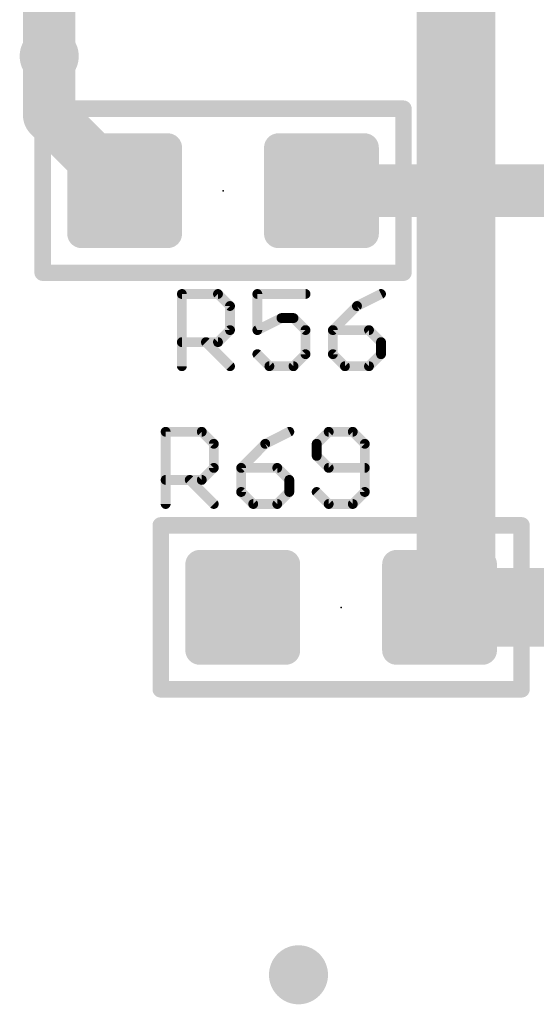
# Model space of a CAD drawing. Extents: x -10 to 150, y -20 to 180.
# Tile 38 of 70: x 2.64 to 6.64, y 112.95 to 120.58. Entities that reach past the tile are written whole.
import ezdxf

# ---------------------------------------------------------------- set-up
doc = ezdxf.new("R2010")
doc.units = 0
for name, color, linetype in [('1', 12, 'CONTINUOUS'), ('16', 132, 'CONTINUOUS'), ('18', 110, 'CONTINUOUS'), ('21', 253, 'CONTINUOUS'), ('23', 53, 'CONTINUOUS'), ('25', 253, 'CONTINUOUS')]:
    doc.layers.add(name, color=color, linetype=linetype)

# ---------------------------------------------------------------- blocks, each defined once
blk = doc.blocks.new('RECT142240X142240R25')
at = {"const_width": 0.1111}
blk.add_lwpolyline([(0.3889, -0.3334), (0.3889, 0.3334, 0.4142), (0.3334, 0.3889), (-0.3334, 0.3889, 0.4142), (-0.3889, 0.3334), (-0.3889, -0.3334, 0.4142), (-0.3334, -0.3889), (0.3334, -0.3889, 0.4142)], format="xyb", close=True, dxfattribs=at)
blk.add_solid([(-0.3588, -0.3588), (0.3588, -0.3588), (-0.3588, 0.3588), (0.3588, 0.3588)])
blk = doc.blocks.new('ROUNDV')
at = {"const_width": 0.5}
blk.add_lwpolyline([(0, -0.25, 1), (0, 0.25, 1), (0, -0.25)], format="xyb", dxfattribs=at)

msp = doc.modelspace()

# ---------------------------------------------------------------- linework, layer by layer
at = {"layer": '1'}
for points, const_width in [([(2.8702, 119.8372), (2.8702, 120.2944)], 0.4064), ([(3.4544, 119.253), (2.8702, 119.8372)], 0.4064), ([(4.9784, 119.253), (7.4676, 119.253)], 0.4064), ([(6.0198, 116.0526), (6.0198, 117.2972)], 0.6096), ([(5.8928, 116.0272), (6.0452, 116.0272)], 0.6096), ([(6.0452, 116.0272), (6.0198, 116.0526)], 0.6096), ([(7.2644, 116.0272), (6.0452, 116.0272)], 0.6096)]:
    msp.add_lwpolyline(points, dxfattribs=dict(at, const_width=const_width))
for points, const_width in [([(2.9718, 120.2944, 1), (2.7686, 120.2944)], 0.2032), ([(2.942, 119.909, 1), (2.7984, 119.7654)], 0.2032), ([(2.7686, 119.8372, 1), (2.9718, 119.8372)], 0.2032), ([(4.9784, 119.3546, 1), (4.9784, 119.1514)], 0.2032), ([(3.3826, 119.1812, 1), (3.5262, 119.3248)], 0.2032), ([(6.1722, 117.2972, 1), (5.8674, 117.2972)], 0.3048), ([(5.8928, 116.1796, 1), (5.8928, 115.8748)], 0.3048), ([(6.1276, 116.1604, 1), (5.912, 115.9448)], 0.3048), ([(6.0452, 116.1796, 1), (6.0452, 115.8748)], 0.3048), ([(6.0452, 115.8748, 1), (6.0452, 116.1796)], 0.3048), ([(5.9374, 115.9194, 1), (6.153, 116.135)], 0.3048), ([(5.8674, 116.0526, 1), (6.1722, 116.0526)], 0.3048)]:
    msp.add_lwpolyline(points, format="xyb", dxfattribs=dict(at, const_width=const_width))
at = {"layer": '16'}
for points, const_width in [([(2.8702, 120.2944), (2.8702, 130.8312)], 0.4064), ([(6.0198, 117.2972), (6.0198, 122.5296)], 0.6096)]:
    msp.add_lwpolyline(points, dxfattribs=dict(at, const_width=const_width))
for points, const_width in [([(2.7686, 120.2944, 1), (2.9718, 120.2944)], 0.2032), ([(5.8674, 117.2972, 1), (6.1722, 117.2972)], 0.3048)]:
    msp.add_lwpolyline(points, format="xyb", dxfattribs=dict(at, const_width=const_width))
at = {"layer": '21', "const_width": 0.127}
for points in [[(2.8194, 118.618), (2.8194, 119.888)], [(2.8194, 119.888), (5.6134, 119.888)], [(5.6134, 119.888), (5.6134, 118.618)], [(5.6134, 118.618), (2.8194, 118.618)], [(3.7338, 116.6622), (6.5278, 116.6622)], [(3.7338, 115.3922), (3.7338, 116.6622)], [(6.5278, 116.6622), (6.5278, 115.3922)], [(6.5278, 115.3922), (3.7338, 115.3922)]]:
    msp.add_lwpolyline(points, dxfattribs=at)
at = {"layer": '21', "const_width": 0.0635}
for points in [[(2.8512, 119.888, 1), (2.7877, 119.888)], [(2.8194, 119.9198, 1), (2.8194, 119.8563)], [(5.6452, 119.888, 1), (5.5817, 119.888)], [(5.6134, 119.8563, 1), (5.6134, 119.9198)], [(2.8194, 118.6498, 1), (2.8194, 118.5863)], [(2.7877, 118.618, 1), (2.8512, 118.618)], [(5.5817, 118.618, 1), (5.6452, 118.618)], [(5.6134, 118.5863, 1), (5.6134, 118.6498)], [(3.7338, 116.694, 1), (3.7338, 116.6304)], [(3.7656, 116.6622, 1), (3.702, 116.6622)], [(6.5595, 116.6622, 1), (6.4961, 116.6622)], [(6.5278, 116.6304, 1), (6.5278, 116.694)], [(3.702, 115.3922, 1), (3.7656, 115.3922)], [(3.7338, 115.424, 1), (3.7338, 115.3605)], [(6.4961, 115.3922, 1), (6.5595, 115.3922)], [(6.5278, 115.3605, 1), (6.5278, 115.424)]]:
    msp.add_lwpolyline(points, format="xyb", dxfattribs=at)
at = {"layer": '23'}
for p in [(4.2164, 119.253), (5.1308, 116.0272)]:
    msp.add_point(p, dxfattribs=at)
at = {"layer": '25', "const_width": 0.0762}
for points in [[(3.8974, 117.8941), (3.8974, 118.4534)], [(3.8974, 118.4534), (4.177, 118.4534)], [(4.177, 118.4534), (4.2703, 118.3602)], [(4.855, 118.4534), (4.4821, 118.4534)], [(4.4821, 118.4534), (4.4821, 118.1737)], [(5.4396, 118.4534), (5.2532, 118.3602)], [(4.2703, 118.3602), (4.2703, 118.1737)], [(5.2532, 118.3602), (5.0668, 118.1737)], [(4.4821, 118.1737), (4.6685, 118.267)], [(4.6685, 118.267), (4.7617, 118.267)], [(4.7617, 118.267), (4.855, 118.1737)], [(4.2703, 118.1737), (4.177, 118.0805)], [(4.855, 118.1737), (4.855, 117.9873)], [(5.0668, 118.1737), (5.0668, 117.9873)], [(5.3464, 118.1737), (5.0668, 118.1737)], [(5.4396, 118.0805), (5.3464, 118.1737)], [(4.177, 118.0805), (3.8974, 118.0805)], [(4.0838, 118.0805), (4.2703, 117.8941)], [(5.4396, 117.9873), (5.4396, 118.0805)], [(4.5753, 117.8941), (4.4821, 117.9873)], [(4.855, 117.9873), (4.7617, 117.8941)], [(5.0668, 117.9873), (5.16, 117.8941)], [(5.3464, 117.8941), (5.4396, 117.9873)], [(4.7617, 117.8941), (4.5753, 117.8941)], [(5.16, 117.8941), (5.3464, 117.8941)], [(3.7719, 116.8273), (3.7719, 117.3866)], [(3.7719, 117.3866), (4.0515, 117.3866)], [(4.0515, 117.3866), (4.1448, 117.2934)], [(4.7294, 117.3866), (4.543, 117.2934)], [(5.0345, 117.3866), (4.9413, 117.2934)], [(5.2209, 117.3866), (5.0345, 117.3866)], [(5.3141, 117.2934), (5.2209, 117.3866)], [(4.1448, 117.2934), (4.1448, 117.1069)], [(4.543, 117.2934), (4.3566, 117.1069)], [(4.9413, 117.2934), (4.9413, 117.2002)], [(5.3141, 116.9205), (5.3141, 117.2934)], [(4.9413, 117.2002), (5.0345, 117.1069)], [(4.1448, 117.1069), (4.0515, 117.0137)], [(4.3566, 117.1069), (4.3566, 116.9205)], [(4.6362, 117.1069), (4.3566, 117.1069)], [(4.7294, 117.0137), (4.6362, 117.1069)], [(5.0345, 117.1069), (5.3141, 117.1069)], [(4.0515, 117.0137), (3.7719, 117.0137)], [(3.9583, 117.0137), (4.1448, 116.8273)], [(4.7294, 116.9205), (4.7294, 117.0137)], [(4.3566, 116.9205), (4.4498, 116.8273)], [(4.6362, 116.8273), (4.7294, 116.9205)], [(4.9413, 116.9205), (5.0345, 116.8273)], [(5.2209, 116.8273), (5.3141, 116.9205)], [(4.4498, 116.8273), (4.6362, 116.8273)], [(5.0345, 116.8273), (5.2209, 116.8273)]]:
    msp.add_lwpolyline(points, dxfattribs=at)
at = {"layer": '25', "const_width": 0.0381}
for points in [[(3.8974, 118.4724, 1), (3.8974, 118.4343)], [(3.9165, 118.4534, 1), (3.8784, 118.4534)], [(4.1905, 118.4668, 1), (4.1636, 118.4399)], [(4.177, 118.4343, 1), (4.177, 118.4724)], [(4.5011, 118.4534, 1), (4.463, 118.4534)], [(4.4821, 118.4724, 1), (4.4821, 118.4343)], [(4.855, 118.4343, 1), (4.855, 118.4724)], [(5.4482, 118.4363, 1), (5.4311, 118.4704)], [(4.2893, 118.3602, 1), (4.2512, 118.3602)], [(4.2568, 118.3467, 1), (4.2837, 118.3736)], [(5.2447, 118.3772, 1), (5.2617, 118.3431)], [(5.2667, 118.3467, 1), (5.2398, 118.3736)], [(4.6685, 118.286, 1), (4.6685, 118.2479)], [(4.677, 118.2499, 1), (4.66, 118.284)], [(4.7752, 118.2804, 1), (4.7483, 118.2535)], [(4.7617, 118.2479, 1), (4.7617, 118.286)], [(4.2512, 118.1737, 1), (4.2893, 118.1737)], [(4.2837, 118.1603, 1), (4.2568, 118.1872)], [(4.4736, 118.1908, 1), (4.4906, 118.1567)], [(4.463, 118.1737, 1), (4.5011, 118.1737)], [(4.874, 118.1737, 1), (4.8359, 118.1737)], [(4.8415, 118.1603, 1), (4.8684, 118.1872)], [(5.0858, 118.1737, 1), (5.0477, 118.1737)], [(5.0668, 118.1928, 1), (5.0668, 118.1547)], [(5.0533, 118.1872, 1), (5.0803, 118.1603)], [(5.3599, 118.1872, 1), (5.333, 118.1603)], [(5.3464, 118.1547, 1), (5.3464, 118.1928)], [(3.8974, 118.0996, 1), (3.8974, 118.0615)], [(4.0973, 118.094, 1), (4.0704, 118.0671)], [(4.1636, 118.094, 1), (4.1905, 118.0671)], [(4.177, 118.0615, 1), (4.177, 118.0996)], [(5.4587, 118.0805, 1), (5.4206, 118.0805)], [(5.4262, 118.0671, 1), (5.4531, 118.094)], [(4.4956, 118.0008, 1), (4.4686, 117.9738)], [(4.8684, 117.9738, 1), (4.8415, 118.0008)], [(5.0803, 118.0008, 1), (5.0533, 117.9738)], [(5.4531, 117.9738, 1), (5.4262, 118.0008)], [(4.5753, 117.9132, 1), (4.5753, 117.8751)], [(4.7617, 117.8751, 1), (4.7617, 117.9132)], [(4.8359, 117.9873, 1), (4.874, 117.9873)], [(5.0477, 117.9873, 1), (5.0858, 117.9873)], [(5.16, 117.9132, 1), (5.16, 117.8751)], [(5.3464, 117.8751, 1), (5.3464, 117.9132)], [(5.4206, 117.9873, 1), (5.4587, 117.9873)], [(3.8784, 117.8941, 1), (3.9165, 117.8941)], [(4.2568, 117.8806, 1), (4.2837, 117.9076)], [(4.5618, 117.8806, 1), (4.5888, 117.9076)], [(4.7483, 117.9076, 1), (4.7752, 117.8806)], [(5.1465, 117.8806, 1), (5.1735, 117.9076)], [(5.333, 117.9076, 1), (5.3599, 117.8806)], [(3.791, 117.3866, 1), (3.7529, 117.3866)], [(3.7719, 117.4056, 1), (3.7719, 117.3675)], [(4.065, 117.4, 1), (4.0381, 117.3731)], [(4.0515, 117.3675, 1), (4.0515, 117.4056)], [(4.738, 117.3695, 1), (4.7209, 117.4036)], [(5.0345, 117.4056, 1), (5.0345, 117.3675)], [(5.048, 117.3731, 1), (5.021, 117.4)], [(5.2344, 117.4, 1), (5.2075, 117.3731)], [(5.2209, 117.3675, 1), (5.2209, 117.4056)], [(4.1638, 117.2934, 1), (4.1257, 117.2934)], [(4.1313, 117.2799, 1), (4.1582, 117.3068)], [(4.5345, 117.3104, 1), (4.5515, 117.2763)], [(4.5565, 117.2799, 1), (4.5296, 117.3068)], [(4.9603, 117.2934, 1), (4.9222, 117.2934)], [(4.9278, 117.3068, 1), (4.9548, 117.2799)], [(5.3332, 117.2934, 1), (5.2951, 117.2934)], [(5.3007, 117.2799, 1), (5.3276, 117.3068)], [(4.9548, 117.2136, 1), (4.9278, 117.1867)], [(4.9222, 117.2002, 1), (4.9603, 117.2002)], [(4.1257, 117.1069, 1), (4.1638, 117.1069)], [(4.1582, 117.0935, 1), (4.1313, 117.1204)], [(4.3756, 117.1069, 1), (4.3375, 117.1069)], [(4.3566, 117.126, 1), (4.3566, 117.0879)], [(4.3431, 117.1204, 1), (4.3701, 117.0935)], [(4.6497, 117.1204, 1), (4.6228, 117.0935)], [(4.6362, 117.0879, 1), (4.6362, 117.126)], [(5.0345, 117.126, 1), (5.0345, 117.0879)], [(5.021, 117.0935, 1), (5.048, 117.1204)], [(5.3141, 117.0879, 1), (5.3141, 117.126)], [(3.7719, 117.0328, 1), (3.7719, 116.9947)], [(3.9718, 117.0272, 1), (3.9449, 117.0003)], [(4.0381, 117.0272, 1), (4.065, 117.0003)], [(4.0515, 116.9947, 1), (4.0515, 117.0328)], [(4.7485, 117.0137, 1), (4.7104, 117.0137)], [(4.716, 117.0003, 1), (4.7429, 117.0272)], [(4.3701, 116.934, 1), (4.3431, 116.907)], [(4.7429, 116.907, 1), (4.716, 116.934)], [(4.9548, 116.934, 1), (4.9278, 116.907)], [(5.3276, 116.907, 1), (5.3007, 116.934)], [(4.3375, 116.9205, 1), (4.3756, 116.9205)], [(4.4498, 116.8464, 1), (4.4498, 116.8083)], [(4.6362, 116.8083, 1), (4.6362, 116.8464)], [(4.7104, 116.9205, 1), (4.7485, 116.9205)], [(5.0345, 116.8464, 1), (5.0345, 116.8083)], [(5.2209, 116.8083, 1), (5.2209, 116.8464)], [(5.2951, 116.9205, 1), (5.3332, 116.9205)], [(3.7529, 116.8273, 1), (3.791, 116.8273)], [(4.1313, 116.8138, 1), (4.1582, 116.8408)], [(4.4363, 116.8138, 1), (4.4633, 116.8408)], [(4.6228, 116.8408, 1), (4.6497, 116.8138)], [(5.021, 116.8138, 1), (5.048, 116.8408)], [(5.2075, 116.8408, 1), (5.2344, 116.8138)]]:
    msp.add_lwpolyline(points, format="xyb", dxfattribs=at)

# ---------------------------------------------------------------- block references
at = {"layer": '1', "rotation": 180}
for p in [(3.4544, 119.253), (4.9784, 119.253)]:
    msp.add_blockref('RECT142240X142240R25', p, dxfattribs=at)
at = {"layer": '1'}
for p in [(4.3688, 116.0272), (5.8928, 116.0272)]:
    msp.add_blockref('RECT142240X142240R25', p, dxfattribs=at)
at = {"layer": '18', "xscale": 0.4572, "yscale": 0.4572}
for p in [(2.8702, 120.2944), (2.8702, 120.2944), (6.0198, 117.2972), (6.0198, 117.2972), (4.8006, 113.1824), (4.8006, 113.1824)]:
    msp.add_blockref('ROUNDV', p, dxfattribs=at)

doc.saveas('drawing.dxf')
